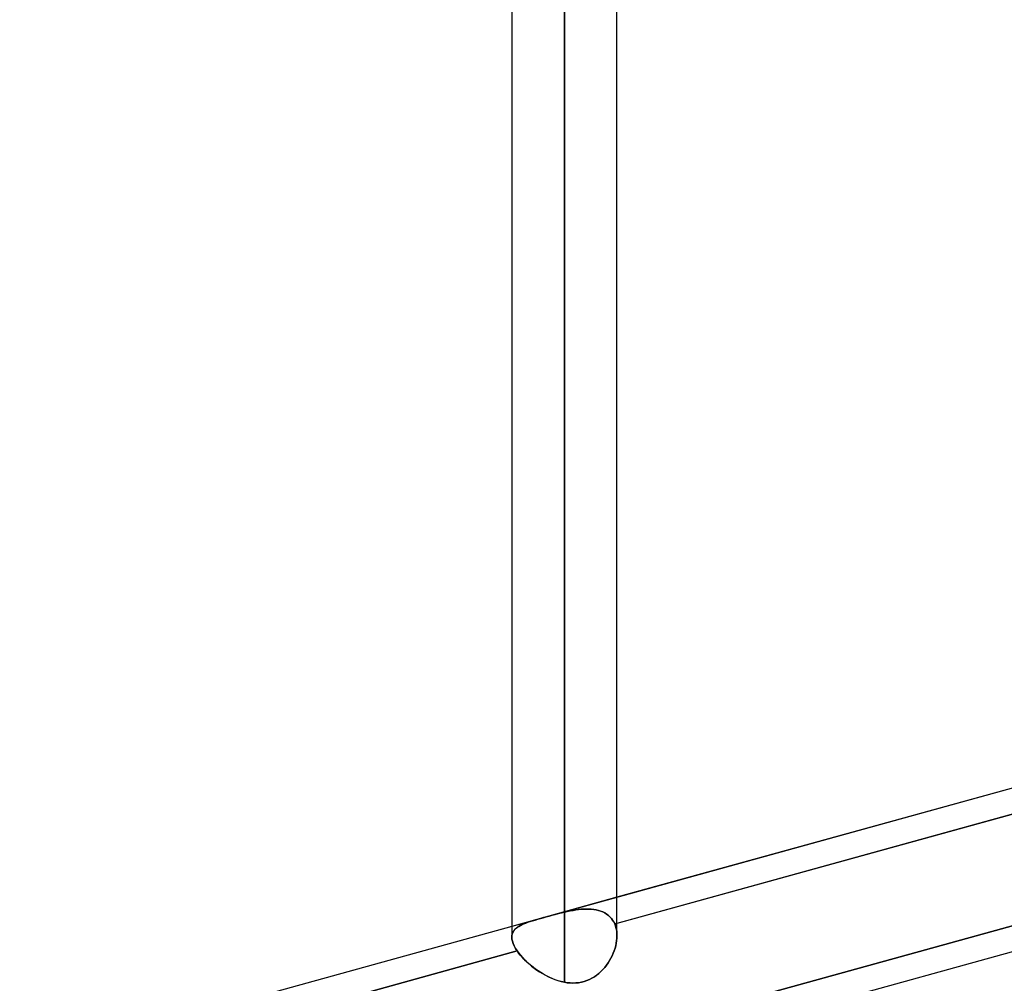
# Model space of a CAD drawing. Header units: millimetres. Extents: x -52 to 132, y -156 to 156.
# Tile 12 of 77: x 45 to 55, y -73 to -63. Entities that reach past the tile are written whole.
import ezdxf

# ---------------------------------------------------------------- set-up
doc = ezdxf.new("R2010")
doc.units = ezdxf.units.MM
doc.layers.add('MAIN-1', color=7, linetype='Continuous')

msp = doc.modelspace()

# ---------------------------------------------------------------- linework, layer by layer
at = {"layer": 'MAIN-1'}
for p, q in [((49.95, 0), (49.95, -72.1188)), ((49.95, 0), (49.95, -72.1188)), ((50.45, 0), (50.45, -71.8803)), ((50.45, 0), (50.45, -72.5465)), ((50.95, -72.1045), (50.95, 0)), ((50.95, -72.1045), (50.95, 0)), ((50.45, -72.5465), (50.45, 0)), ((50.45, -71.8803), (50.45, 0)), ((62.7012, -68.4932), (37.5466, -75.4412)), ((62.7012, -68.4932), (50.95, -71.739)), ((50.9288, -71.9926), (62.8011, -68.7133)), ((62.8011, -68.7133), (50.95, -71.9868)), ((63.4497, -69.8426), (37.8497, -76.9137)), ((63.4497, -69.8426), (37.8497, -76.9137)), ((62.7882, -69.7776), (50.9193, -73.0559)), ((50.9193, -73.0559), (62.7882, -69.7776)), ((50.95, -71.739), (49.95, -72.0152)), ((50.2495, -71.9328), (50.2772, -71.9252)), ((50.2797, -71.9245), (50.2523, -71.932)), ((50.2772, -71.9252), (50.3057, -71.9174)), ((50.3079, -71.9168), (50.2797, -71.9245)), ((50.3057, -71.9174), (50.3345, -71.9096)), ((50.3362, -71.9091), (50.3079, -71.9168)), ((50.3345, -71.9096), (50.3633, -71.9019)), ((50.3647, -71.9015), (50.3362, -71.9091)), ((50.3633, -71.9019), (50.3923, -71.8944)), ((50.3932, -71.8941), (50.3647, -71.9015)), ((50.3923, -71.8944), (50.4212, -71.8871)), ((50.4216, -71.887), (50.3932, -71.8941)), ((50.4212, -71.8871), (50.45, -71.8803)), ((50.45, -71.8803), (50.4216, -71.887)), ((50.45, -71.8803), (50.4776, -71.8741)), ((50.4765, -71.8743), (50.45, -71.8803)), ((50.503, -71.8688), (50.4765, -71.8743)), ((50.4776, -71.8741), (50.5049, -71.8684)), ((50.5294, -71.8638), (50.503, -71.8688)), ((50.5049, -71.8684), (50.5318, -71.8634)), ((50.5556, -71.8595), (50.5294, -71.8638)), ((50.5318, -71.8634), (50.5585, -71.8591)), ((50.5816, -71.8559), (50.5556, -71.8595)), ((50.5585, -71.8591), (50.5846, -71.8555)), ((50.6073, -71.8531), (50.5816, -71.8559)), ((50.5846, -71.8555), (50.6103, -71.8529)), ((50.6327, -71.8512), (50.6073, -71.8531)), ((50.6103, -71.8529), (50.6356, -71.8511)), ((50.6577, -71.8503), (50.6327, -71.8512)), ((50.6356, -71.8511), (50.6604, -71.8503)), ((50.6821, -71.8505), (50.6577, -71.8503)), ((50.6604, -71.8503), (50.6846, -71.8506)), ((50.706, -71.8518), (50.6821, -71.8505)), ((50.6846, -71.8506), (50.7083, -71.852)), ((50.7292, -71.8543), (50.706, -71.8518)), ((50.7083, -71.852), (50.7313, -71.8546)), ((50.7517, -71.8581), (50.7292, -71.8543)), ((50.7313, -71.8546), (50.7537, -71.8585)), ((50.7735, -71.8632), (50.7517, -71.8581)), ((50.7537, -71.8585), (50.7752, -71.8636)), ((50.7943, -71.8697), (50.7735, -71.8632)), ((50.7752, -71.8636), (50.7958, -71.8702)), ((50.8143, -71.8776), (50.7943, -71.8697)), ((50.7958, -71.8702), (50.8155, -71.8781)), ((50.8331, -71.8869), (50.8143, -71.8776)), ((50.8155, -71.8781), (50.8341, -71.8874)), ((50.8508, -71.8977), (50.8331, -71.8869)), ((50.8341, -71.8874), (50.8516, -71.8982)), ((50.8673, -71.9099), (50.8508, -71.8977)), ((50.8516, -71.8982), (50.8679, -71.9105)), ((50.8825, -71.9237), (50.8673, -71.9099)), ((50.8679, -71.9105), (50.883, -71.9242)), ((50.8964, -71.939), (50.8825, -71.9237)), ((50.883, -71.9242), (50.8968, -71.9394)), ((49.95, -72.0152), (38.15, -75.2746)), ((50.0064, -72.0216), (49.9939, -72.0309)), ((50.0033, -72.0237), (50.0166, -72.0149)), ((50.0201, -72.0128), (50.0064, -72.0216)), ((50.0166, -72.0149), (50.0313, -72.0066)), ((50.0351, -72.0046), (50.0201, -72.0128)), ((50.0313, -72.0066), (50.0474, -71.9987)), ((50.0513, -71.9968), (50.0351, -72.0046)), ((50.0474, -71.9987), (50.0648, -71.991)), ((50.0688, -71.9894), (50.0513, -71.9968)), ((50.0648, -71.991), (50.0836, -71.9836)), ((50.0875, -71.9822), (50.0688, -71.9894)), ((50.0836, -71.9836), (50.1037, -71.9764)), ((50.1076, -71.9751), (50.0875, -71.9822)), ((50.1037, -71.9764), (50.1252, -71.9692)), ((50.1289, -71.968), (50.1076, -71.9751)), ((50.1252, -71.9692), (50.1479, -71.9621)), ((50.1515, -71.961), (50.1289, -71.968)), ((50.1479, -71.9621), (50.1719, -71.9549)), ((50.1753, -71.9539), (50.1515, -71.961)), ((50.1719, -71.9549), (50.1968, -71.9476)), ((50.2001, -71.9467), (50.1753, -71.9539)), ((50.1968, -71.9476), (50.2227, -71.9403)), ((50.2258, -71.9394), (50.2001, -71.9467)), ((50.2227, -71.9403), (50.2495, -71.9328)), ((50.2523, -71.932), (50.2258, -71.9394)), ((50.9088, -71.9556), (50.8964, -71.939)), ((50.8968, -71.9394), (50.909, -71.9559)), ((50.9196, -71.9735), (50.9088, -71.9556)), ((50.909, -71.9559), (50.9197, -71.9737)), ((50.9288, -71.9926), (50.9196, -71.9735)), ((50.9197, -71.9737), (50.9288, -71.9926)), ((50.95, -71.9868), (50.9288, -71.9926)), ((50.9288, -71.9926), (50.9353, -72.0097)), ((50.9353, -72.0097), (50.9288, -71.9926)), ((50.9353, -72.0097), (50.9406, -72.0275)), ((50.9406, -72.0275), (50.9353, -72.0097)), ((49.9512, -72.1021), (49.95, -72.1167)), ((49.95, -72.1168), (49.9511, -72.1026)), ((49.9511, -72.1026), (49.9539, -72.0892)), ((49.9541, -72.0882), (49.9512, -72.1021)), ((49.9539, -72.0892), (49.9582, -72.0766)), ((49.9588, -72.0752), (49.9541, -72.0882)), ((49.9582, -72.0766), (49.9642, -72.0647)), ((49.9653, -72.063), (49.9588, -72.0752)), ((49.9642, -72.0647), (49.9718, -72.0535)), ((49.9733, -72.0515), (49.9653, -72.063)), ((49.9718, -72.0535), (49.9808, -72.043)), ((49.9829, -72.0408), (49.9733, -72.0515)), ((49.9808, -72.043), (49.9913, -72.0331)), ((49.9939, -72.0309), (49.9829, -72.0408)), ((49.9913, -72.0331), (50.0033, -72.0237)), ((50.9406, -72.0275), (50.9448, -72.0461)), ((50.9448, -72.0461), (50.9406, -72.0275)), ((50.9448, -72.0461), (50.9477, -72.0653)), ((50.9477, -72.0653), (50.9448, -72.0461)), ((50.9477, -72.0653), (50.9494, -72.0849)), ((50.9494, -72.0849), (50.9477, -72.0653)), ((50.95, -72.105), (50.9492, -72.1281)), ((50.9492, -72.1281), (50.95, -72.105)), ((50.9494, -72.0849), (50.95, -72.105)), ((50.95, -72.105), (50.9494, -72.0849)), ((49.95, -72.1167), (49.9511, -72.136)), ((49.9511, -72.1361), (49.95, -72.1168)), ((49.9511, -72.136), (49.9551, -72.1567)), ((49.9552, -72.1567), (49.9511, -72.1361)), ((49.9551, -72.1567), (49.9621, -72.1784)), ((49.9621, -72.1784), (49.9552, -72.1567)), ((49.9621, -72.1784), (49.9719, -72.2011)), ((49.972, -72.2011), (49.9621, -72.1784)), ((49.9719, -72.2011), (49.9846, -72.2247)), ((49.9847, -72.2247), (49.972, -72.2011)), ((50.9317, -72.2235), (50.9382, -72.1994)), ((50.9382, -72.1995), (50.9317, -72.2235)), ((50.9382, -72.1994), (50.9433, -72.1754)), ((50.9433, -72.1755), (50.9382, -72.1995)), ((50.947, -72.1516), (50.9433, -72.1755)), ((50.9433, -72.1754), (50.947, -72.1516)), ((50.9492, -72.1281), (50.947, -72.1516)), ((50.947, -72.1516), (50.9492, -72.1281)), ((38.1283, -75.5283), (50.0003, -72.2491)), ((50.0003, -72.2491), (38.15, -75.5223)), ((49.9846, -72.2247), (50.0003, -72.2491)), ((50.0003, -72.2491), (49.9847, -72.2247)), ((50.0003, -72.2491), (50.0152, -72.2698)), ((50.0144, -72.2687), (50.0003, -72.2491)), ((50.03, -72.2883), (50.0144, -72.2687)), ((50.0152, -72.2698), (50.0319, -72.2905)), ((50.0471, -72.308), (50.03, -72.2883)), ((50.0319, -72.2905), (50.0501, -72.3113)), ((50.8927, -72.3182), (50.9044, -72.295)), ((50.9044, -72.2949), (50.8928, -72.3181)), ((50.9148, -72.2713), (50.9044, -72.2949)), ((50.9044, -72.295), (50.9148, -72.2714)), ((50.9239, -72.2475), (50.9148, -72.2713)), ((50.9148, -72.2714), (50.9239, -72.2475)), ((50.9317, -72.2235), (50.9239, -72.2475)), ((50.9239, -72.2475), (50.9317, -72.2235)), ((50.0656, -72.3276), (50.0471, -72.308)), ((50.0501, -72.3113), (50.0699, -72.332)), ((50.0854, -72.3471), (50.0656, -72.3276)), ((50.0699, -72.332), (50.0912, -72.3526)), ((50.1064, -72.3664), (50.0854, -72.3471)), ((50.0912, -72.3526), (50.1138, -72.3729)), ((50.1285, -72.3854), (50.1064, -72.3664)), ((50.1138, -72.3729), (50.1375, -72.3927)), ((50.1516, -72.4038), (50.1285, -72.3854)), ((50.1375, -72.3927), (50.1622, -72.4119)), ((50.834, -72.4057), (50.8504, -72.3848)), ((50.8506, -72.3846), (50.8341, -72.4055)), ((50.8504, -72.3848), (50.8657, -72.3633)), ((50.8659, -72.363), (50.8506, -72.3846)), ((50.8657, -72.3633), (50.8798, -72.341)), ((50.8799, -72.3408), (50.8659, -72.363)), ((50.8798, -72.341), (50.8927, -72.3182)), ((50.8928, -72.3181), (50.8799, -72.3408)), ((50.1756, -72.4217), (50.1516, -72.4038)), ((50.1622, -72.4119), (50.188, -72.4304)), ((50.2004, -72.4389), (50.1756, -72.4217)), ((50.188, -72.4304), (50.2146, -72.4481)), ((50.226, -72.4553), (50.2004, -72.4389)), ((50.2146, -72.4481), (50.242, -72.4649)), ((50.2522, -72.4708), (50.226, -72.4553)), ((50.242, -72.4649), (50.2701, -72.4807)), ((50.279, -72.4854), (50.2522, -72.4708)), ((50.2701, -72.4807), (50.2988, -72.4953)), ((50.3064, -72.4989), (50.279, -72.4854)), ((50.7347, -72.4947), (50.7567, -72.4794)), ((50.7569, -72.4792), (50.735, -72.4945)), ((50.7567, -72.4794), (50.7777, -72.4627)), ((50.7779, -72.4625), (50.7569, -72.4792)), ((50.7777, -72.4627), (50.7976, -72.4447)), ((50.7978, -72.4446), (50.7779, -72.4625)), ((50.7976, -72.4447), (50.8164, -72.4257)), ((50.8165, -72.4255), (50.7978, -72.4446)), ((50.8164, -72.4257), (50.834, -72.4057)), ((50.8341, -72.4055), (50.8165, -72.4255)), ((50.2988, -72.4953), (50.3281, -72.5086)), ((50.3343, -72.5113), (50.3064, -72.4989)), ((50.3281, -72.5086), (50.3579, -72.5206)), ((50.3627, -72.5223), (50.3343, -72.5113)), ((50.3579, -72.5206), (50.3883, -72.531)), ((50.3915, -72.532), (50.3627, -72.5223)), ((50.3883, -72.531), (50.419, -72.5397)), ((50.4206, -72.5401), (50.3915, -72.532)), ((50.419, -72.5397), (50.45, -72.5465)), ((50.45, -72.5465), (50.4206, -72.5401)), ((50.4772, -72.5508), (50.45, -72.5465)), ((50.45, -72.5465), (50.4771, -72.5508)), ((50.4771, -72.5508), (50.5042, -72.5535)), ((50.5044, -72.5535), (50.4772, -72.5508)), ((50.5042, -72.5535), (50.5313, -72.5544)), ((50.5317, -72.5544), (50.5044, -72.5535)), ((50.5313, -72.5544), (50.5583, -72.5535)), ((50.5589, -72.5535), (50.5317, -72.5544)), ((50.5583, -72.5535), (50.5851, -72.5508)), ((50.5858, -72.5507), (50.5589, -72.5535)), ((50.5851, -72.5508), (50.6118, -72.546)), ((50.6124, -72.5459), (50.5858, -72.5507)), ((50.6118, -72.546), (50.638, -72.5394)), ((50.6386, -72.5392), (50.6124, -72.5459)), ((50.638, -72.5394), (50.6633, -72.5308)), ((50.6639, -72.5306), (50.6386, -72.5392)), ((50.6633, -72.5308), (50.6879, -72.5205)), ((50.6884, -72.5203), (50.6639, -72.5306)), ((50.6879, -72.5205), (50.7117, -72.5084)), ((50.7121, -72.5082), (50.6884, -72.5203)), ((50.7117, -72.5084), (50.7347, -72.4947)), ((50.735, -72.4945), (50.7121, -72.5082))]:
    msp.add_line(p, q, dxfattribs=at)

doc.saveas('drawing.dxf')
